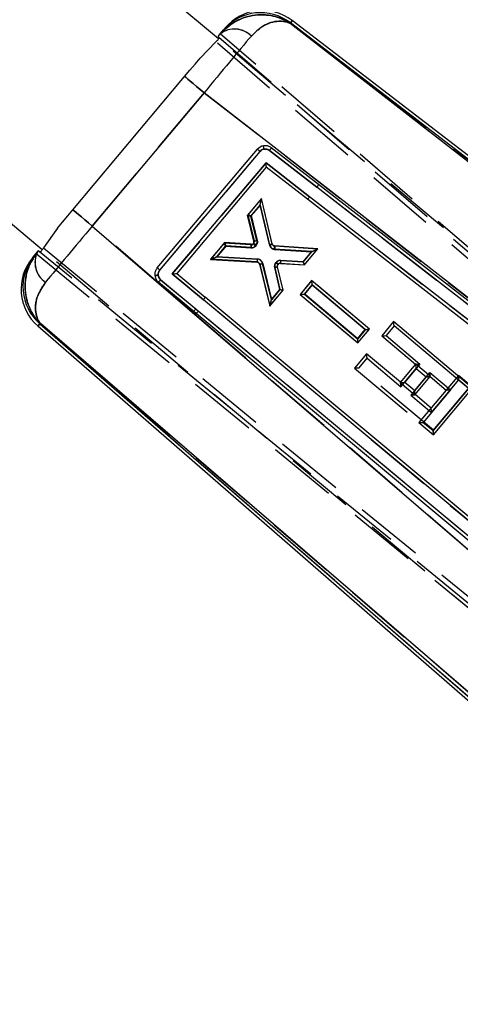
# Model space of a CAD drawing. Extents: x 59 to 746, y 13 to 589.
# Tile 21 of 46: x 423 to 440, y 17 to 54. Entities that reach past the tile are written whole.
import ezdxf

# ---------------------------------------------------------------- set-up
doc = ezdxf.new("R2010")
doc.units = 0
doc.header["$LTSCALE"] = 2
doc.linetypes.add('HIDDEN', pattern=[1.905, 1.27, -0.635])
doc.layers.get('0').update_dxf_attribs({"linetype": 'CONTINUOUS'})
doc.styles.add('SLDTEXTSTYLE0', font='TXT', dxfattribs={"width": 0.75})
doc.dimstyles.new('SLDDIMSTYLE4', dxfattribs={"dimtxt": 7, "dimasz": 6.604, "dimexe": 0, "dimexo": 0.0625, "dimgap": 1.75, "dimtad": 1, "dimdec": 4, "dimlfac": 5, "dimzin": 12, "dimtxsty": 'SLDTEXTSTYLE0', "dimsah": 1, "dimcen": 0.09, "dimazin": 3, "dimtfac": 1, "dimtdec": 0, "dimtofl": 0, "dimtmove": 0, "dimatfit": 3, "dimtolj": 1, "dimtzin": 12})

# ---------------------------------------------------------------- blocks, each defined once
blk = doc.blocks.new('_D_10')
at = {"color": 7, "linetype": 'CONTINUOUS'}
blk.add_line((342.794, 90.145), (332.222, 90.145), dxfattribs=at)
blk.add_arc((379.939, 90.145), 45.717, 341.1871, 180, dxfattribs=at)
for points in [[(334.222, 90.145), (335.709, 96.659), (333.682, 96.805)], [(423.214, 75.402), (425.873, 81.532), (423.907, 82.048)]]:
    blk.add_solid(points, dxfattribs=at)
at = {"color": 7, "linetype": 'CONTINUOUS', "insert": (365.12, 144.297, 0.04), "char_height": 7, "attachment_point": 1, "rotation": 2.4731, "style": 'SLDTEXTSTYLE0'}
blk.add_mtext('200°', dxfattribs=at)

msp = doc.modelspace()

# ---------------------------------------------------------------- linework, layer by layer
at = {"color": 7, "linetype": 'CONTINUOUS'}
for p, q in [((430.847416, 52.802086), (423.442111, 59.018341)), ((455.500738, 36.648583), (433.57415, 53.480257)), ((430.911271, 52.985556), (431.035284, 53.133289)), ((433.505819, 53.39839), (433.491669, 53.381538)), ((433.491669, 53.381538), (453.701345, 37.695382)), ((455.435864, 36.564065), (433.505819, 53.39839)), ((430.837248, 52.897372), (430.863611, 52.861686)), ((430.748318, 52.69718), (430.165176, 52.096748)), ((425.462572, 46.494623), (429.595856, 51.418523)), ((424.327008, 45.01042), (416.909871, 51.236606)), ((430.315016, 50.814836), (426.181732, 45.890936)), ((451.087914, 34.691521), (430.315016, 50.814836)), ((434.550075, 47.420236), (432.796589, 48.781479)), ((428.579907, 44.34304), (432.288164, 48.728063)), ((428.677438, 44.261188), (432.385428, 48.645894)), ((434.482102, 47.320737), (432.72867, 48.681935)), ((429.137347, 44.123513), (432.603417, 48.222149)), ((432.615123, 48.0615), (429.301445, 44.143068)), ((432.603417, 48.222149), (434.212283, 46.973175)), ((434.133087, 46.883097), (432.615123, 48.0615)), ((450.94669, 34.534671), (434.4821, 47.320736)), ((451.007236, 34.639944), (434.550075, 47.420236)), ((450.431431, 34.377777), (434.212283, 46.973175)), ((432.436023, 46.908635), (431.931839, 46.308229)), ((432.383523, 46.661316), (432.059274, 46.275188)), ((432.72709, 45.205668), (432.383523, 46.661316)), ((432.830814, 45.235983), (432.436023, 46.908635)), ((450.197535, 34.40787), (434.133084, 46.883097)), ((431.931839, 46.308229), (432.166306, 45.341645)), ((432.059274, 46.275188), (432.280628, 45.362646)), ((426.181732, 45.890936), (443.414394, 31.066086)), ((424.893484, 45.816681), (424.373863, 45.084873)), ((431.070451, 45.282448), (430.548028, 44.660329)), ((431.1249, 45.162491), (430.782626, 44.754897)), ((432.060305, 45.215896), (431.070451, 45.282448)), ((432.058416, 45.099726), (431.1249, 45.162491)), ((434.518621, 45.050757), (432.922844, 45.157983)), ((424.034671, 44.793593), (424.15959, 44.942406)), ((424.15959, 44.942406), (424.181996, 44.969096)), ((424.231396, 44.943168), (424.181996, 44.969096)), ((430.782626, 44.754897), (432.294009, 44.667776)), ((434.296189, 44.949406), (432.920621, 45.041836)), ((433.979056, 44.571762), (434.296189, 44.949406)), ((434.023515, 44.461176), (434.518621, 45.050757)), ((430.548028, 44.660329), (432.28216, 44.560367)), ((432.374863, 44.483027), (432.748453, 42.942806)), ((432.488934, 44.505079), (432.810328, 43.180022)), ((433.234421, 43.521506), (433.031283, 44.386652)), ((433.136521, 44.511232), (434.023515, 44.461176)), ((433.147565, 44.618686), (433.979056, 44.571762)), ((430.288027, 43.165416), (429.137347, 44.123513)), ((429.301445, 44.143068), (430.359201, 43.262345)), ((433.117793, 43.546151), (432.927159, 44.358053)), ((428.625623, 43.820924), (429.92448, 42.739446)), ((428.708188, 43.908293), (430.006878, 42.826953)), ((434.291098, 43.875274), (433.862446, 43.364815)), ((434.310106, 43.713115), (434.025506, 43.374197)), ((436.428056, 42.082109), (434.291098, 43.875274)), ((436.275474, 42.063937), (434.310106, 43.713115)), ((432.748453, 42.942806), (433.234421, 43.521506)), ((432.810328, 43.180022), (433.117793, 43.546151)), ((433.862446, 43.364815), (435.999415, 41.571678)), ((434.025506, 43.374197), (435.990886, 41.725044)), ((444.296674, 31.497346), (430.288024, 43.165416)), ((444.309198, 31.64314), (430.359198, 43.262344)), ((429.92448, 42.739446), (430.01794, 42.66163)), ((430.006878, 42.826953), (430.100332, 42.749136)), ((444.025734, 30.994221), (430.017938, 42.661629)), ((444.108144, 31.081718), (430.100334, 42.749136)), ((424.168042, 42.201687), (440.824936, 27.716356)), ((424.250583, 42.299832), (424.236647, 42.283228)), ((424.236647, 42.283228), (440.894852, 27.796755)), ((440.98659, 27.902245), (424.250583, 42.299832)), ((437.320987, 42.361485), (436.880223, 41.836411)), ((437.339995, 42.199297), (437.043248, 41.845789)), ((440.243689, 39.90807), (437.320987, 42.361485)), ((440.091137, 39.8899), (437.339995, 42.199297)), ((435.990886, 41.725044), (436.275474, 42.063937)), ((435.999415, 41.571678), (436.428056, 42.082109)), ((436.880223, 41.836411), (438.132975, 40.78481)), ((437.043248, 41.845789), (438.296, 40.794188)), ((438.132975, 40.78481), (437.567566, 40.111248)), ((438.296, 40.794188), (437.730596, 40.120626)), ((438.100652, 39.809989), (438.666061, 40.483551)), ((438.666061, 40.483551), (439.428667, 39.843392)), ((437.567566, 40.111248), (438.109187, 39.656594)), ((437.730596, 40.120626), (438.100652, 39.809989)), ((438.109187, 39.656594), (438.674597, 40.330154)), ((438.674597, 40.330154), (439.265637, 39.834014)), ((439.265637, 39.834014), (438.255338, 38.630459)), ((439.428667, 39.843392), (438.418362, 38.639837)), ((438.784085, 38.332837), (440.091137, 39.8899)), ((438.792626, 38.179441), (440.243689, 39.90807)), ((438.255338, 38.630459), (438.792626, 38.179441)), ((438.418362, 38.639837), (438.784085, 38.332837))]:
    msp.add_line(p, q, dxfattribs=at)
at = {"color": 7, "linetype": 'HIDDEN'}
for p, q in [((433.491669, 53.381538), (433.505819, 53.39839)), ((453.701345, 37.695382), (433.491669, 53.381538)), ((433.505819, 53.39839), (455.435864, 36.564065)), ((459.593479, 28.6717), (430.847416, 52.802086)), ((430.863611, 52.861686), (458.338962, 29.235103)), ((458.223913, 29.490315), (430.914501, 52.989404)), ((458.735488, 28.630478), (430.748318, 52.69718)), ((426.181732, 45.890936), (430.315016, 50.814836)), ((430.315016, 50.814836), (451.087914, 34.691521)), ((428.677438, 44.261188), (432.385237, 48.645666)), ((432.72867, 48.681935), (434.482096, 47.320738)), ((432.603417, 48.222149), (429.137347, 44.123513)), ((434.212283, 46.973177), (432.603417, 48.222149)), ((450.946691, 34.534672), (434.482098, 47.320738)), ((450.431431, 34.377777), (434.212281, 46.973177)), ((432.438115, 46.911953), (431.915925, 46.289644)), ((432.043503, 46.256804), (432.385627, 46.664522)), ((432.385627, 46.664522), (432.733295, 45.191109)), ((432.837043, 45.221313), (432.43827, 46.911306)), ((431.915925, 46.289644), (431.915931, 46.289602)), ((431.915931, 46.289602), (432.152984, 45.326243)), ((432.152973, 45.326293), (431.915931, 46.289602)), ((432.267062, 45.34828), (432.043503, 46.256804)), ((443.414394, 31.066086), (426.181732, 45.890936)), ((431.054906, 45.263552), (430.550937, 44.662965)), ((430.785415, 44.757526), (431.109528, 45.143771)), ((431.054948, 45.263549), (431.054906, 45.263552)), ((432.047496, 45.200107), (431.054948, 45.263549)), ((431.109528, 45.143771), (432.046459, 45.083883)), ((432.060353, 45.215893), (432.060305, 45.215896)), ((432.152984, 45.326243), (432.152973, 45.326293)), ((432.830832, 45.235908), (432.830814, 45.235983)), ((434.510914, 45.042397), (432.929263, 45.143468)), ((424.10563, 44.878126), (457.768891, 17.31408)), ((457.84354, 17.40301), (424.231396, 44.943168)), ((453.061239, 20.889965), (424.327008, 45.01042)), ((424.373863, 45.084873), (458.477131, 17.142311)), ((432.278589, 44.671361), (430.785415, 44.757526)), ((432.927338, 45.027301), (434.288011, 44.940351)), ((434.288011, 44.940351), (433.980689, 44.574103)), ((434.025196, 44.463542), (434.510491, 45.041893)), ((430.551598, 44.662926), (432.266776, 44.56395)), ((432.266692, 44.563955), (430.551598, 44.662926)), ((432.266776, 44.56395), (432.266692, 44.563955)), ((432.28216, 44.560367), (432.282231, 44.560363)), ((432.359455, 44.486833), (432.741551, 42.933766)), ((432.80283, 43.170397), (432.473455, 44.509175)), ((433.23643, 43.523537), (433.033452, 44.388444)), ((433.047895, 44.467838), (433.047895, 44.467838)), ((433.060829, 44.483251), (433.060829, 44.483251)), ((433.137909, 44.513675), (434.025166, 44.46351)), ((433.980689, 44.574103), (433.148269, 44.621168)), ((434.025166, 44.46351), (434.025196, 44.463542)), ((429.137347, 44.123513), (430.288021, 43.165417)), ((432.929532, 44.358956), (433.119814, 43.548162)), ((428.625623, 43.820924), (428.625677, 43.820878)), ((430.01794, 42.66163), (428.625623, 43.820924)), ((428.625677, 43.820878), (430.01794, 42.66163)), ((430.100332, 42.749137), (428.708188, 43.908293)), ((434.293447, 43.878258), (433.864979, 43.367645)), ((434.02798, 43.37702), (434.312461, 43.716041)), ((436.429725, 42.084292), (434.293608, 43.878123)), ((434.312461, 43.716041), (436.277197, 42.066125)), ((432.741974, 42.934267), (433.236406, 43.523505)), ((433.119814, 43.548162), (432.80283, 43.170397)), ((433.236406, 43.523505), (433.23643, 43.523537)), ((433.864979, 43.367645), (433.86514, 43.367511)), ((433.86514, 43.367511), (436.001281, 41.573697)), ((435.99274, 41.727123), (434.02798, 43.37702)), ((444.296674, 31.497346), (430.288023, 43.165417)), ((444.108159, 31.081705), (430.100333, 42.749137)), ((424.236647, 42.283228), (424.250583, 42.299832)), ((440.894852, 27.796755), (424.236647, 42.283228)), ((424.250583, 42.299832), (440.98659, 27.902245)), ((436.277197, 42.066125), (435.99274, 41.727123)), ((436.001412, 41.573857), (436.429588, 42.084131)), ((436.321602, 41.170941), (435.880838, 40.645868)), ((437.574516, 40.119205), (436.321763, 41.170806)), ((436.043868, 40.655246), (436.340616, 41.008753)), ((436.340616, 41.008753), (437.593369, 39.957152)), ((438.139764, 40.792901), (438.132975, 40.78481)), ((438.681386, 40.338246), (438.139925, 40.792767)), ((435.880999, 40.645733), (438.803546, 38.192452)), ((438.79501, 38.345848), (436.043868, 40.655246)), ((437.593369, 39.957152), (438.158778, 40.630713)), ((438.158778, 40.630713), (438.528834, 40.320076)), ((439.717326, 40.372098), (439.265637, 39.834014)), ((440.254615, 39.921081), (439.717487, 40.371964)), ((438.528834, 40.320076), (437.963424, 39.646514)), ((438.674728, 40.330315), (438.681255, 40.338086)), ((438.726036, 39.006355), (439.736334, 40.20991)), ((439.736334, 40.20991), (440.102057, 39.902911)), ((437.963424, 39.646514), (438.726036, 39.006355)), ((438.707183, 39.168409), (438.115976, 39.664684)), ((440.102057, 39.902911), (438.79501, 38.345848))]:
    msp.add_line(p, q, dxfattribs=at)
at = {"color": 8, "linetype": 'CONTINUOUS', "flags": 128}
for points in [[(433.57415, 53.480257), (433.56655, 53.471156), (433.505819, 53.39839)], [(424.236647, 42.283228), (424.175672, 42.210752), (424.168042, 42.201687)]]:
    msp.add_lwpolyline(points, dxfattribs=at)
at = {"color": 7, "linetype": 'HIDDEN', "flags": 128}
for points in [[(433.505819, 53.39839), (433.56655, 53.471156), (433.57415, 53.480257)], [(429.595856, 51.418523), (429.609452, 51.407109), (429.649762, 51.373271), (429.715357, 51.31821), (429.8039, 51.243883), (429.912255, 51.152927), (430.036567, 51.048574), (430.172429, 50.934527), (430.315016, 50.814836)], [(425.462572, 46.494623), (425.476168, 46.483209), (425.516478, 46.44937), (425.582073, 46.39431), (425.670616, 46.319983), (425.778971, 46.229027), (425.903282, 46.124674), (426.039145, 46.010626), (426.181732, 45.890936)], [(424.168042, 42.201687), (424.175672, 42.210752), (424.236647, 42.283228)]]:
    msp.add_lwpolyline(points, dxfattribs=at)
at = {"color": 7, "linetype": 'CONTINUOUS', "flags": 128}
for points in [[(431.035284, 53.133289), (431.092314, 53.201225), (431.099443, 53.209723)], [(430.837248, 52.897372), (430.874685, 52.941968), (430.911271, 52.985556)], [(429.595856, 51.418523), (429.788224, 51.647687), (429.978625, 51.874515), (430.165176, 52.096748)], [(430.315016, 50.814836), (430.172429, 50.934527), (430.036567, 51.048574), (429.912255, 51.152927), (429.8039, 51.243883), (429.715357, 51.31821), (429.649762, 51.373271), (429.609452, 51.407109), (429.595856, 51.418523)], [(432.385431, 48.645894), (432.36678, 48.661653), (432.348672, 48.676955), (432.331858, 48.691164), (432.317028, 48.703691), (432.304803, 48.714017), (432.295696, 48.721713), (432.290069, 48.72646), (432.288162, 48.728063)], [(424.893484, 45.816681), (425.079987, 46.038858), (425.270317, 46.265592), (425.462572, 46.494623)], [(426.181732, 45.890936), (426.039145, 46.010626), (425.903282, 46.124674), (425.778971, 46.229027), (425.670616, 46.319983), (425.582073, 46.39431), (425.516478, 46.44937), (425.476168, 46.483209), (425.462572, 46.494623)], [(432.922939, 45.157977), (432.922927, 45.157978), (432.922916, 45.157979), (432.922904, 45.157979), (432.922892, 45.15798), (432.92288, 45.157981), (432.922868, 45.157982), (432.922856, 45.157983), (432.922844, 45.157983)], [(423.97056, 44.717221), (423.977689, 44.725711), (424.034671, 44.793593)]]:
    msp.add_lwpolyline(points, dxfattribs=at)
at = {"color": 7, "linetype": 'CONTINUOUS'}
for centre, radius, start, end in [((432.478099, 52.052436), 1.8, 52.8088234, 139.9888023), ((432.408964, 51.975946), 1.796229, 52.3639638, 139.885439), ((431.444284, 52.307521), 0.862459, 44.3215554, 128.171368), ((432.570853, 48.487947), 0.370902, 100.2503814, 139.6553818), ((431.7196, 48.616135), 0.820175, 7.9896805, 16.7808942), ((432.576464, 48.483237), 0.250902, 100.2503814, 139.5874054), ((432.613475, 48.062999), 0.002229, 317.708042, 322.9933254), ((434.106514, 47.650287), 0.499669, 318.735469, 332.5867292), ((433.802422, 47.253669), 0.496652, 311.7427557, 325.6136948), ((432.071751, 45.314522), 0.21521, 266.4476239, 310.0318363), ((432.066514, 45.318918), 0.10321, 266.5501943, 309.6980932), ((432.935098, 45.255159), 0.213814, 193.3834535, 266.1181224), ((432.929862, 45.259555), 0.101814, 193.3863459, 266.0470306), ((425.412751, 43.641162), 1.796442, 140.0956389, 229.1042291), ((424.928183, 44.540202), 0.867469, 152.3769751, 236.580175), ((425.349214, 43.559933), 1.8, 139.9888023, 229.3365315), ((432.276173, 44.458959), 0.101585, 13.705264, 86.6219078), ((432.281409, 44.454563), 0.213585, 13.6810621, 86.6182573), ((433.137057, 44.403188), 0.215754, 87.2088665, 133.515179), ((433.13182, 44.407584), 0.103754, 87.4027202, 133.173152), ((429.300291, 44.143881), 0.001412, 315.7220659, 324.8133283), ((429.924927, 43.506633), 0.498267, 316.779529, 330.641229), ((429.606042, 43.121837), 0.49762, 309.7860235, 323.6590968), ((429.69955, 43.04395), 0.497535, 309.7869357, 323.661835), ((438.13545, 40.787616), 0.003742, 228.5903543, 231.7985035), ((438.672511, 40.331996), 0.002783, 318.5643333, 322.8278351), ((439.264133, 39.832046), 0.002477, 47.7704542, 52.6184036)]:
    msp.add_arc(centre, radius, start, end, dxfattribs=at)
at = {"color": 7, "linetype": 'HIDDEN'}
for centre, radius, start, end in [((432.408964, 51.975946), 1.796229, 52.3639638, 139.885439), ((431.444284, 52.307521), 0.862459, 44.3215554, 128.171368), ((431.721096, 48.616907), 0.81852, 7.9505319, 16.7593771), ((381.690185, -10.979661), 78.263449, 49.62792098, 49.72113609), ((432.576464, 48.483237), 0.250902, 100.2654974, 139.6553806), ((432.409926, 46.904859), 0.029068, 12.8124999, 14.1240677), ((432.057426, 45.300405), 0.216799, 267.0997619, 329.4868185), ((432.052189, 45.304801), 0.104799, 267.4318324, 329.2121172), ((432.052591, 45.302325), 0.103205, 330.2784908, 13.4284275), ((432.057828, 45.297929), 0.215205, 330.0002441, 13.5305658), ((432.941103, 45.240442), 0.213585, 193.3546994, 266.30522), ((432.935866, 45.244838), 0.101585, 193.355853, 266.288003), ((425.412751, 43.641162), 1.796442, 140.0956389, 229.1042291), ((424.928183, 44.540202), 0.867469, 152.3769751, 236.580175), ((434.517396, 45.036521), 0.008748, 137.8070519, 142.1165296), ((430.561103, 44.832542), 0.169882, 266.5690628, 266.7925789), ((432.260638, 44.462321), 0.101814, 13.8895388, 86.5909801), ((432.265874, 44.457925), 0.213814, 13.8685916, 86.5903954), ((433.139979, 44.406632), 0.21578, 146.5237831, 192.7646886), ((433.139962, 44.404225), 0.217102, 87.8066187, 145.9914967), ((433.134725, 44.408621), 0.105102, 88.2624559, 145.7072356), ((434.257923, 43.835584), 0.055525, 50.0080378, 50.2244522), ((432.70724, 42.963196), 0.045203, 319.378753, 320.2097111), ((436.427289, 42.086237), 0.003117, 317.5046195, 321.3806345), ((435.999195, 41.575539), 0.002783, 318.5643332, 322.8278352), ((436.321892, 41.171123), 0.000342, 212.1642788, 247.9121994), ((438.139695, 40.792654), 0.000257, 26.1315375, 74.2573203), ((435.879335, 40.64391), 0.002468, 47.6000769, 52.4764013), ((439.717565, 40.372221), 0.000269, 207.2403424, 253.1485154), ((438.683472, 40.336404), 0.002783, 138.5643333, 142.8278352)]:
    msp.add_arc(centre, radius, start, end, dxfattribs=at)
at = {"color": 7, "linetype": 'CONTINUOUS'}
for centre, major_axis, ratio, start_param, end_param in [((430.357262, 50.770213), (2.543397, 3.089392), 0.015238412, 0.81824764, 1.568897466), ((432.597805, 48.226859), (-0.017311, 0.165288), 0.030641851, 3.170969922, 4.680680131), ((432.378284, 46.665712), (0.057672, 0.242635), 0.024507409, 4.700095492, 6.234392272), ((432.054037, 46.279584), (0.122187, -0.028644), 0.024608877, 3.154038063, 4.761030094), ((426.229914, 45.853384), (2.581106, 3.056012), 0.015259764, 1.571396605, 2.313284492), ((431.11966, 45.166887), (-0.049206, 0.115552), 0.024679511, 4.663829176, 6.270658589), ((430.777388, 44.759294), (0.229084, 0.098847), 0.024495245, 3.190387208, 4.724680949), ((434.290952, 44.953802), (0.227403, 0.09684), 0.024667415, 4.724914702, 6.234624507), ((433.973822, 44.576158), (-0.049692, 0.114974), 0.024484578, 3.153855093, 4.663564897), ((429.131737, 44.128223), (0.16963, 0.014838), 0.030441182, 4.742809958, 6.252520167), ((434.30487, 43.717511), (-0.013765, 0.15769), 0.030558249, 4.681840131, 6.252647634), ((433.112555, 43.550547), (0.121856, -0.02904), 0.024474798, 4.761210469, 6.270920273), ((434.020268, 43.378593), (0.157748, 0.013771), 0.030547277, 3.172141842, 4.742926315), ((432.805094, 43.184418), (0.056577, 0.241327), 0.024619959, 3.190234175, 4.699943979), ((437.33476, 42.203693), (-0.013768, 0.157718), 0.030552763, 4.681845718, 6.252642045), ((436.270235, 42.068333), (0.157748, 0.01377), 0.03054695, 4.742926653, 6.252636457), ((437.038014, 41.850185), (0.157718, 0.013768), 0.030552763, 3.172135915, 4.742932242), ((435.985646, 41.72944), (-0.013765, 0.157688), 0.030558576, 3.172129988, 4.681839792), ((438.290766, 40.798584), (0.157718, 0.013768), 0.030552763, 3.172135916, 4.742932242), ((438.660822, 40.487946), (-0.013768, 0.157718), 0.030552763, 3.172135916, 4.681845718), ((437.725357, 40.125022), (0.157718, 0.013768), 0.030552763, 3.172135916, 4.742932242), ((438.095413, 39.814385), (-0.013768, 0.157718), 0.030552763, 3.172135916, 4.681845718), ((439.423431, 39.847787), (0.157718, 0.013768), 0.030552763, 3.172135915, 4.742932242), ((438.413128, 38.644233), (0.157718, 0.013768), 0.030552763, 3.172135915, 4.742932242), ((438.778851, 38.337233), (-0.013768, 0.157718), 0.030552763, 3.172135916, 4.681845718)]:
    msp.add_ellipse(centre, major_axis=major_axis, ratio=ratio, start_param=start_param, end_param=end_param, dxfattribs=at)
at = {"color": 7, "linetype": 'HIDDEN'}
for centre, major_axis, ratio, start_param, end_param in [((430.357262, 50.770213), (2.543397, 3.089392), 0.015238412, 0.81824764, 1.568897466), ((432.380389, 46.668918), (0.05766, 0.242746), 0.024495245, 4.700097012, 6.234390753), ((432.038263, 46.261201), (0.12233, -0.028441), 0.024679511, 3.154119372, 4.760948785), ((426.229914, 45.853384), (2.581106, 3.056012), 0.015259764, 1.571396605, 2.313284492), ((431.104288, 45.148167), (-0.049381, 0.115376), 0.024608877, 4.663747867, 6.270739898), ((430.78018, 44.761922), (0.228972, 0.09884), 0.024507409, 3.190385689, 4.724682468), ((434.282772, 44.944747), (0.227874, 0.097534), 0.024619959, 4.724833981, 6.234543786), ((433.975452, 44.5785), (-0.049714, 0.114981), 0.024474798, 3.153857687, 4.663567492), ((434.307222, 43.720437), (-0.013769, 0.157748), 0.030547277, 4.681851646, 6.252636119), ((433.114579, 43.552558), (0.121845, -0.029019), 0.024484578, 4.761213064, 6.270922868), ((434.022741, 43.381416), (0.15769, 0.013765), 0.030558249, 3.172130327, 4.74293783), ((432.797593, 43.174793), (0.055975, 0.240742), 0.024667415, 3.190153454, 4.699863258), ((436.271961, 42.070521), (0.157688, 0.013765), 0.030558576, 4.742938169, 6.252647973), ((435.987501, 41.731519), (-0.013771, 0.157748), 0.03054695, 3.172141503, 4.681851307), ((436.335378, 41.013149), (-0.013768, 0.157718), 0.030552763, 4.681845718, 6.252642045), ((438.15354, 40.635109), (-0.013768, 0.157718), 0.030552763, 4.681845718, 6.252642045), ((436.038632, 40.659641), (0.157718, 0.013768), 0.030552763, 3.172135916, 4.742932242), ((439.731099, 40.214306), (-0.013768, 0.157718), 0.030552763, 4.681845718, 6.252642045), ((437.588131, 39.961548), (-0.013768, 0.157718), 0.030552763, 4.681845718, 6.252642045), ((438.523596, 40.324472), (0.157718, 0.013768), 0.030552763, 4.742932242, 6.252642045), ((437.958187, 39.65091), (0.157718, 0.013768), 0.030552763, 4.742932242, 6.252642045), ((438.720796, 39.010751), (-0.013768, 0.157718), 0.030552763, 4.681845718, 6.252642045), ((438.789772, 38.350244), (-0.013768, 0.157718), 0.030552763, 3.172135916, 4.681845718)]:
    msp.add_ellipse(centre, major_axis=major_axis, ratio=ratio, start_param=start_param, end_param=end_param, dxfattribs=at)
at = {"color": 7, "linetype": 'CONTINUOUS'}
for points, knots in [([(430.911271, 52.985556), (431.082692, 53.15216), (431.298406, 53.361812), (431.806249, 53.615357), (432.240612, 53.710793), (432.713497, 53.682402), (432.982243, 53.622369), (433.182097, 53.548147), (433.299175, 53.493296), (433.370584, 53.455184), (433.415003, 53.429542), (433.442941, 53.412616), (433.460624, 53.40157), (433.471864, 53.394415), (433.479495, 53.389497), (433.484151, 53.386471), (433.488093, 53.383888), (433.490145, 53.38254), (433.491669, 53.381538)], [0, 0, 0, 0, 0.228457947, 0.287487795, 0.570232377, 0.679980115, 0.802055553, 0.874942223, 0.92039525, 0.949181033, 0.967519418, 0.979230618, 0.986716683, 0.991504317, 0.994566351, 0.997170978, 0.997899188, 1, 1, 1, 1]), ([(433.491669, 53.381538), (433.490726, 53.38199), (433.488392, 53.383109), (433.480165, 53.386974), (433.451853, 53.399727), (433.329422, 53.446142), (433.024891, 53.48251), (432.536039, 53.361117), (432.198213, 53.040169), (432.061313, 52.910107)], [0, 0, 0, 0, 0.002665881, 0.006601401, 0.023094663, 0.081400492, 0.33296914, 0.72969108, 1, 1, 1, 1]), ([(430.748318, 52.69718), (430.764852, 52.711349), (430.797943, 52.739706), (430.836907, 52.783107), (430.861286, 52.821025), (430.869969, 52.848782), (430.865588, 52.857673), (430.863611, 52.861686)], [0, 0, 0, 0, 0.2092738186, 0.4188251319, 0.6231283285, 0.8299006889, 1, 1, 1, 1]), ([(432.796589, 48.78148), (432.760309, 48.804082), (432.688437, 48.848858), (432.583106, 48.863143), (432.523342, 48.855343), (432.504849, 48.852929)], [0, 0, 0, 0, 0.413113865, 0.818393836, 1, 1, 1, 1]), ([(432.796589, 48.781479), (432.796404, 48.779944), (432.796034, 48.776872), (432.785114, 48.759157), (432.767881, 48.734231), (432.747921, 48.706998), (432.734277, 48.689235), (432.72867, 48.681935)], [0, 0, 0, 0, 0.214366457, 0.42874063, 0.643107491, 0.853324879, 1, 1, 1, 1]), ([(432.72867, 48.681935), (432.71158, 48.693217), (432.671229, 48.719855), (432.601679, 48.73718), (432.552863, 48.732257), (432.531814, 48.730135)], [0, 0, 0, 0, 0.29473457, 0.695884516, 1, 1, 1, 1]), ([(432.060353, 45.215893), (432.060709, 45.215432), (432.061421, 45.214509), (432.062055, 45.207485), (432.062348, 45.196628), (432.062257, 45.181966), (432.061793, 45.164197), (432.060984, 45.144009), (432.059857, 45.122208), (432.058896, 45.10722), (432.058416, 45.099726)], [0, 0, 0, 0, 0.12500015, 0.249999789, 0.375001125, 0.500001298, 0.62500157, 0.749999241, 0.87500033, 1, 1, 1, 1]), ([(432.166306, 45.341645), (432.16774, 45.329912), (432.170607, 45.306448), (432.159796, 45.272009), (432.144669, 45.250514), (432.134198, 45.24109), (432.132439, 45.239507)], [0, 0, 0, 0, 0.31229036, 0.624579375, 0.936924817, 1, 1, 1, 1]), ([(432.132439, 45.239507), (432.133339, 45.238645), (432.135141, 45.236921), (432.14788, 45.222406), (432.166465, 45.200903), (432.185954, 45.178164), (432.200844, 45.160708), (432.207649, 45.152709), (432.210175, 45.149739)], [0, 0, 0, 0, 0.206715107, 0.41342656, 0.620150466, 0.826886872, 0.935740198, 1, 1, 1, 1]), ([(432.166306, 45.341643), (432.167656, 45.341325), (432.170357, 45.34069), (432.18955, 45.343478), (432.217518, 45.34871), (432.246568, 45.354868), (432.268062, 45.359714), (432.277424, 45.361899), (432.280628, 45.362646)], [0, 0, 0, 0, 0.209795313, 0.419591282, 0.62939284, 0.839196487, 0.944965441, 1, 1, 1, 1]), ([(432.280628, 45.362646), (432.283703, 45.334404), (432.289425, 45.281855), (432.26257, 45.205235), (432.227991, 45.168609), (432.210175, 45.149739)], [0, 0, 0, 0, 0.36032719, 0.670429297, 1, 1, 1, 1]), ([(432.72709, 45.205668), (432.74095, 45.209056), (432.768669, 45.215832), (432.802952, 45.225269), (432.826636, 45.232723), (432.829433, 45.234846), (432.830832, 45.235908)], [0, 0, 0, 0, 0.2500129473, 0.4999946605, 0.749995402, 1, 1, 1, 1]), ([(432.920621, 45.041836), (432.921117, 45.049328), (432.92211, 45.064314), (432.923285, 45.086111), (432.924141, 45.106296), (432.924655, 45.124061), (432.924783, 45.13872), (432.924541, 45.149574), (432.923952, 45.156596), (432.923277, 45.157517), (432.922939, 45.157977)], [0, 0, 0, 0, 0.1250005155, 0.2500011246, 0.3750012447, 0.5000014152, 0.6250006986, 0.7500019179, 0.8749981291, 1, 1, 1, 1]), ([(424.250583, 42.299832), (424.249301, 42.301124), (424.247574, 42.302866), (424.244014, 42.306464), (424.239754, 42.310813), (424.232833, 42.317916), (424.222932, 42.32821), (424.207591, 42.344464), (424.183932, 42.370277), (424.147702, 42.411662), (424.092835, 42.479041), (424.011136, 42.591745), (423.89245, 42.790548), (423.783344, 43.055685), (423.67599, 43.522754), (423.696127, 43.959619), (423.858456, 44.499864), (424.025768, 44.745743), (424.15959, 44.942406)], [0, 0, 0, 0, 0.002069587, 0.002788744, 0.005751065, 0.008989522, 0.01405236, 0.021967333, 0.034347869, 0.05373588, 0.084180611, 0.132317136, 0.209802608, 0.341192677, 0.44374133, 0.720876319, 0.776746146, 1, 1, 1, 1]), ([(424.231396, 44.943168), (424.237781, 44.941536), (424.250563, 44.938271), (424.283142, 44.958522), (424.318554, 44.99606), (424.349694, 45.041133), (424.366851, 45.072183), (424.373863, 45.084873)], [0, 0, 0, 0, 0.222714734, 0.445810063, 0.658623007, 0.860479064, 1, 1, 1, 1]), ([(432.282231, 44.560363), (432.283032, 44.561924), (432.284632, 44.565046), (432.287862, 44.589663), (432.29121, 44.625066), (432.293076, 44.653539), (432.294009, 44.667776)], [0, 0, 0, 0, 0.250000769, 0.499998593, 0.750000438, 1, 1, 1, 1]), ([(432.374869, 44.483022), (432.375378, 44.482768), (432.376396, 44.482261), (432.383424, 44.482878), (432.394155, 44.484487), (432.408583, 44.487119), (432.426004, 44.490643), (432.44575, 44.494929), (432.467035, 44.499786), (432.481634, 44.503315), (432.488934, 44.505079)], [0, 0, 0, 0, 0.12499655, 0.2500052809, 0.3749919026, 0.4999968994, 0.6249943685, 0.7499987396, 0.8749951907, 1, 1, 1, 1]), ([(432.927159, 44.358053), (432.925076, 44.371114), (432.920119, 44.402196), (432.925529, 44.450119), (432.944593, 44.507751), (432.971855, 44.539978), (432.988499, 44.559651)], [0, 0, 0, 0, 0.180474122, 0.429490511, 0.651717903, 1, 1, 1, 1]), ([(432.927159, 44.358053), (432.929876, 44.358663), (432.936553, 44.360162), (432.955206, 44.364451), (432.982021, 44.370944), (433.009505, 44.378291), (433.028036, 44.384053), (433.030201, 44.385783), (433.031283, 44.386648)], [0, 0, 0, 0, 0.0489128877, 0.1202180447, 0.3401720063, 0.5601234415, 0.7800697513, 1, 1, 1, 1]), ([(432.988499, 44.559651), (432.991155, 44.556889), (432.995297, 44.552583), (433.007881, 44.539458), (433.025704, 44.520825), (433.045242, 44.500214), (433.058449, 44.486111), (433.060035, 44.484204), (433.060829, 44.483251)], [0, 0, 0, 0, 0.0684627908, 0.1067536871, 0.330080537, 0.553387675, 0.7766984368, 1, 1, 1, 1]), ([(433.031283, 44.386652), (433.030128, 44.395444), (433.027436, 44.415939), (433.035072, 44.448185), (433.048882, 44.47102), (433.058963, 44.481341), (433.060829, 44.483251)], [0, 0, 0, 0, 0.25226437, 0.587986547, 0.923730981, 1, 1, 1, 1]), ([(433.147565, 44.618686), (433.147277, 44.613587), (433.14689, 44.60673), (433.145706, 44.587738), (433.143874, 44.562377), (433.141176, 44.534072), (433.138549, 44.514857), (433.137197, 44.51244), (433.136521, 44.511232)], [0, 0, 0, 0, 0.089660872, 0.120561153, 0.340422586, 0.560279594, 0.780141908, 1, 1, 1, 1]), ([(428.579907, 44.34304), (428.555617, 44.307059), (428.507679, 44.236048), (428.490682, 44.136243), (428.493944, 44.081587), (428.494714, 44.068689)], [0, 0, 0, 0, 0.4397076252, 0.8677792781, 1, 1, 1, 1]), ([(428.619776, 44.075426), (428.611735, 44.074643), (428.595652, 44.073075), (428.572217, 44.07106), (428.550496, 44.069399), (428.531357, 44.068179), (428.515556, 44.067439), (428.503835, 44.067224), (428.496252, 44.067498), (428.495246, 44.068107), (428.494743, 44.068412)], [0, 0, 0, 0, 0.124987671, 0.249981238, 0.374983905, 0.499992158, 0.624988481, 0.750000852, 0.874998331, 1, 1, 1, 1]), ([(428.494743, 44.068412), (428.502771, 44.028363), (428.51907, 43.947055), (428.575278, 43.866135), (428.615969, 43.829594), (428.625623, 43.820924)], [0, 0, 0, 0, 0.425397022, 0.863667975, 1, 1, 1, 1]), ([(428.677438, 44.261188), (428.673675, 44.264344), (428.665018, 44.271606), (428.646196, 44.287391), (428.622118, 44.307605), (428.598803, 44.327179), (428.582952, 44.340482), (428.580922, 44.342188), (428.579907, 44.34304)], [0, 0, 0, 0, 0.075469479, 0.173620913, 0.380213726, 0.586805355, 0.793405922, 1, 1, 1, 1]), ([(428.677438, 44.261188), (428.66757, 44.24774), (428.640875, 44.211359), (428.618624, 44.14652), (428.619431, 44.096733), (428.619776, 44.075426)], [0, 0, 0, 0, 0.251169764, 0.679528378, 1, 1, 1, 1]), ([(428.619776, 44.075426), (428.623642, 44.05416), (428.632652, 44.00459), (428.66654, 43.947288), (428.697823, 43.917998), (428.708188, 43.908293)], [0, 0, 0, 0, 0.334401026, 0.77947202, 1, 1, 1, 1]), ([(424.450407, 43.816163), (424.34792, 43.659852), (424.095192, 43.274398), (424.056719, 42.760044), (424.148967, 42.456786), (424.223772, 42.336856), (424.242675, 42.310432), (424.248333, 42.302826), (424.249957, 42.300665), (424.250583, 42.299832)], [0, 0, 0, 0, 0.261431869, 0.644675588, 0.91587038, 0.976138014, 0.99317665, 0.997369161, 1, 1, 1, 1]), ([(428.708188, 43.908293), (428.702347, 43.901358), (428.68799, 43.884308), (428.665746, 43.859023), (428.645069, 43.836832), (428.630127, 43.822352), (428.62716, 43.82137), (428.625677, 43.820878)], [0, 0, 0, 0, 0.1447409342, 0.3558303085, 0.5705606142, 0.7852806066, 1, 1, 1, 1])]:
    msp.add_open_spline(points, degree=3, knots=knots, dxfattribs=at)
at = {"color": 7, "linetype": 'HIDDEN'}
for points, knots in [([(433.491669, 53.381538), (433.490145, 53.38254), (433.488093, 53.383888), (433.484151, 53.386471), (433.479495, 53.389497), (433.471864, 53.394415), (433.460624, 53.40157), (433.442941, 53.412616), (433.415003, 53.429542), (433.370584, 53.455184), (433.299175, 53.493296), (433.182097, 53.548147), (432.982243, 53.622369), (432.713497, 53.682402), (432.240612, 53.710793), (431.806249, 53.615357), (431.298406, 53.361812), (431.082692, 53.15216), (430.911271, 52.985556)], [0, 0, 0, 0, 0.002100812, 0.002829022, 0.005433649, 0.008495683, 0.013283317, 0.020769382, 0.032480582, 0.050818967, 0.07960475, 0.125057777, 0.197944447, 0.320019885, 0.429767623, 0.712512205, 0.771542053, 1, 1, 1, 1]), ([(432.061313, 52.910107), (432.198213, 53.040169), (432.536039, 53.361117), (433.024891, 53.48251), (433.329422, 53.446142), (433.451853, 53.399727), (433.480165, 53.386974), (433.488392, 53.383109), (433.490726, 53.38199), (433.491669, 53.381538)], [0, 0, 0, 0, 0.27030892, 0.66703086, 0.918599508, 0.976905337, 0.993398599, 0.997334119, 1, 1, 1, 1]), ([(432.531748, 48.730123), (432.55282, 48.732252), (432.601657, 48.737186), (432.671229, 48.719854), (432.71158, 48.693217), (432.72867, 48.681935)], [0, 0, 0, 0, 0.304336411, 0.705359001, 1, 1, 1, 1]), ([(432.046459, 45.083883), (432.046682, 45.087769), (432.047232, 45.09737), (432.048325, 45.11933), (432.049375, 45.148445), (432.04972, 45.176894), (432.049131, 45.19628), (432.048041, 45.198831), (432.047496, 45.200106)], [0, 0, 0, 0, 0.065076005, 0.160807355, 0.370613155, 0.580409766, 0.790207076, 1, 1, 1, 1]), ([(432.244203, 45.190328), (432.240121, 45.192707), (432.231039, 45.198001), (432.211294, 45.209558), (432.186152, 45.22437), (432.16174, 45.238914), (432.145234, 45.248947), (432.143225, 45.250421), (432.14222, 45.251157)], [0, 0, 0, 0, 0.077832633, 0.173152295, 0.379864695, 0.586581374, 0.793288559, 1, 1, 1, 1]), ([(432.267062, 45.34828), (432.259764, 45.346507), (432.245169, 45.342962), (432.22389, 45.338083), (432.204149, 45.333781), (432.186729, 45.33025), (432.172302, 45.32762), (432.161563, 45.326026), (432.154532, 45.325437), (432.1535, 45.325974), (432.152984, 45.326243)], [0, 0, 0, 0, 0.125009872, 0.25000777, 0.375003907, 0.500008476, 0.625008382, 0.750000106, 0.875001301, 1, 1, 1, 1]), ([(432.733295, 45.191109), (432.747155, 45.194494), (432.774875, 45.201264), (432.809163, 45.21069), (432.832846, 45.218137), (432.835644, 45.220255), (432.837043, 45.221313)], [0, 0, 0, 0, 0.250001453, 0.500003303, 0.749997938, 1, 1, 1, 1]), ([(432.929287, 45.143466), (432.929625, 45.143007), (432.930301, 45.142089), (432.930919, 45.135067), (432.931189, 45.124212), (432.931099, 45.109551), (432.930652, 45.09178), (432.929847, 45.071591), (432.928758, 45.049786), (432.927812, 45.034796), (432.927338, 45.027301)], [0, 0, 0, 0, 0.124997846, 0.250000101, 0.375001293, 0.499999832, 0.62499942, 0.749999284, 0.875000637, 1, 1, 1, 1]), ([(424.15959, 44.942406), (424.025768, 44.745743), (423.858456, 44.499864), (423.696127, 43.959619), (423.67599, 43.522754), (423.783344, 43.055685), (423.89245, 42.790548), (424.011136, 42.591745), (424.092835, 42.479041), (424.147702, 42.411662), (424.183932, 42.370277), (424.207591, 42.344464), (424.222932, 42.32821), (424.232833, 42.317916), (424.239754, 42.310813), (424.244014, 42.306464), (424.247574, 42.302866), (424.249301, 42.301124), (424.250583, 42.299832)], [0, 0, 0, 0, 0.223253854, 0.279123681, 0.55625867, 0.658807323, 0.790197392, 0.867682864, 0.915819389, 0.94626412, 0.965652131, 0.978032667, 0.98594764, 0.991010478, 0.994248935, 0.997211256, 0.997930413, 1, 1, 1, 1]), ([(432.278589, 44.671361), (432.277654, 44.657124), (432.275783, 44.628651), (432.272432, 44.593249), (432.269188, 44.568633), (432.26758, 44.565511), (432.266776, 44.56395)], [0, 0, 0, 0, 0.249999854, 0.499998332, 0.750000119, 1, 1, 1, 1]), ([(432.359473, 44.486762), (432.359985, 44.486509), (432.361009, 44.486004), (432.368027, 44.486641), (432.378762, 44.488282), (432.393174, 44.490959), (432.410585, 44.494538), (432.430313, 44.498886), (432.451578, 44.503811), (432.466163, 44.507387), (432.473455, 44.509175)], [0, 0, 0, 0, 0.125004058, 0.250002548, 0.375011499, 0.500012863, 0.625017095, 0.750017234, 0.87501801, 1, 1, 1, 1]), ([(433.033452, 44.388442), (433.032378, 44.387568), (433.030229, 44.385818), (433.011762, 44.379909), (432.98435, 44.372341), (432.95967, 44.366138), (432.941168, 44.361684), (432.934481, 44.360116), (432.929532, 44.358956)], [0, 0, 0, 0, 0.219859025, 0.439708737, 0.65958393, 0.879432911, 0.910752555, 1, 1, 1, 1]), ([(433.047895, 44.467838), (433.046815, 44.468456), (433.044657, 44.469692), (433.028479, 44.480236), (433.003922, 44.496423), (432.979162, 44.51287), (432.963834, 44.523093), (432.959996, 44.525654)], [0, 0, 0, 0, 0.223402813, 0.446791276, 0.67020797, 0.917410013, 1, 1, 1, 1]), ([(433.137915, 44.513675), (433.138578, 44.514893), (433.139903, 44.517329), (433.142377, 44.536575), (433.144906, 44.564911), (433.146699, 44.591952), (433.147758, 44.611031), (433.148102, 44.617864), (433.148269, 44.621168)], [0, 0, 0, 0, 0.219942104, 0.439882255, 0.659835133, 0.879801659, 0.941885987, 1, 1, 1, 1]), ([(428.494761, 44.068203), (428.495264, 44.067899), (428.496268, 44.06729), (428.503862, 44.06702), (428.515573, 44.067242), (428.531376, 44.06799), (428.550513, 44.069221), (428.57223, 44.070894), (428.595666, 44.072922), (428.611751, 44.0745), (428.619794, 44.075289)], [0, 0, 0, 0, 0.124995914, 0.250000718, 0.374996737, 0.49998975, 0.624999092, 0.749978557, 0.874976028, 1, 1, 1, 1]), ([(428.619806, 44.075149), (428.619441, 44.096549), (428.618589, 44.14643), (428.640876, 44.211359), (428.667571, 44.24774), (428.677438, 44.261188)], [0, 0, 0, 0, 0.321413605, 0.749178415, 1, 1, 1, 1]), ([(428.708188, 43.908293), (428.697823, 43.917998), (428.66654, 43.947288), (428.632703, 44.004508), (428.623671, 44.053978), (428.619806, 44.075149)], [0, 0, 0, 0, 0.220844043, 0.666552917, 1, 1, 1, 1]), ([(424.250583, 42.299832), (424.249957, 42.300665), (424.248333, 42.302826), (424.242675, 42.310432), (424.223772, 42.336856), (424.148967, 42.456786), (424.056719, 42.760044), (424.095192, 43.274398), (424.34792, 43.659852), (424.450407, 43.816163)], [0, 0, 0, 0, 0.0026308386, 0.0068233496, 0.0238619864, 0.0841296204, 0.355324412, 0.7385681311, 1, 1, 1, 1])]:
    msp.add_open_spline(points, degree=3, knots=knots, dxfattribs=at)

# ---------------------------------------------------------------- dimensions: what is measured, and where the dimension line sits
at = {"color": 7, "linetype": 'CONTINUOUS'}
dim = msp.add_angular_dim_2l(base=(372.467171, 45.042353), line1=((381.03428, 89.77172), (457.943617, 63.570261)), line2=((348.593864, 90.144836), (344.793864, 90.144836)), dimstyle='SLDDIMSTYLE4', dxfattribs=at)
dim.commit()
dim.dimension.update_dxf_attribs({"geometry": '_D_10', "text_midpoint": (377.966378, 135.819465), "dimtype": 162})

doc.saveas('drawing.dxf')
